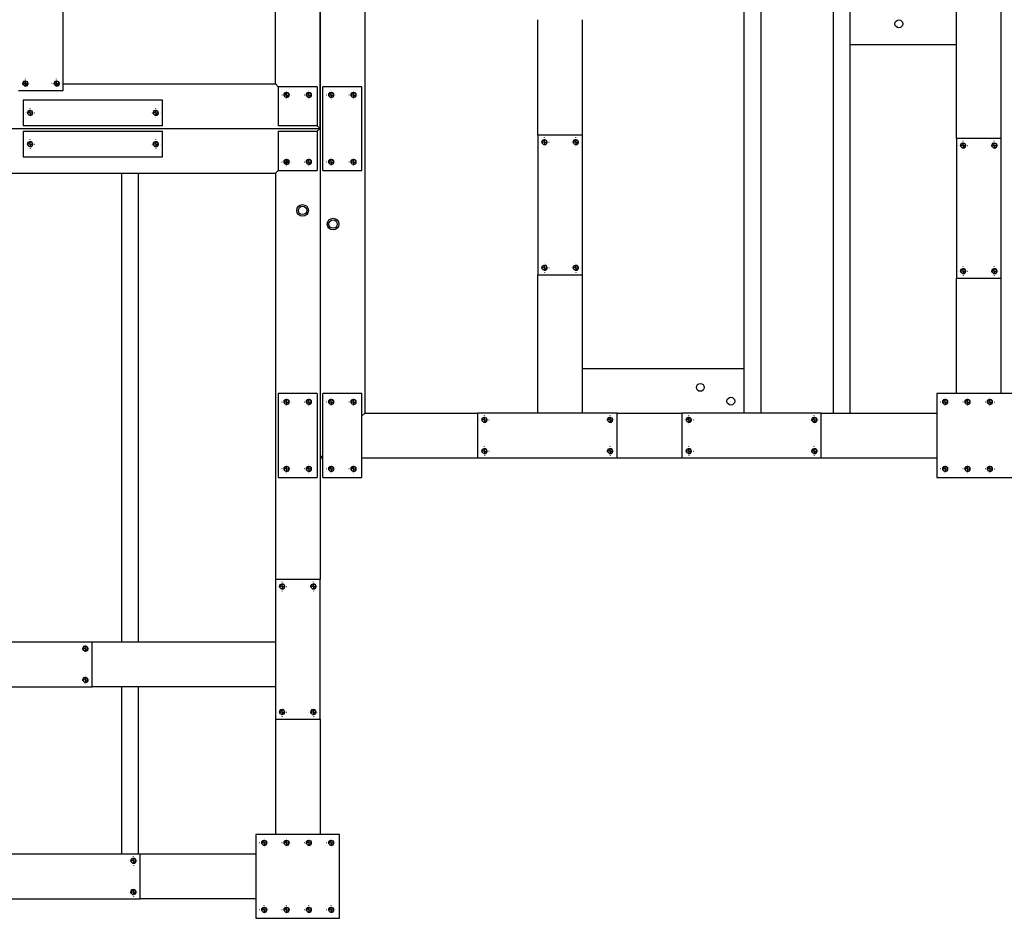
# Model space of a CAD drawing. Header units: millimetres. Extents: x 5 to 3649, y 4 to 418.
# Tile 102 of 105: x 3458 to 3546, y 150 to 230. Entities that reach past the tile are written whole.
import ezdxf

# ---------------------------------------------------------------- set-up
doc = ezdxf.new("R2010")
doc.units = ezdxf.units.MM
doc.linetypes.add('CENTERX2', pattern=[20.32, 12.7, -2.54, 2.54, -2.54])
doc.layers.add('TRAIT-FINS', color=9, linetype='Continuous')
doc.layers.add('TRAIT-MIXTES', color=3, linetype='CENTERX2')
doc.layers.add('TRAIT-FORT', color=4, linetype='Continuous', lineweight=25)

# ---------------------------------------------------------------- blocks, each defined once
blk = doc.blocks.new('SW_CENTERMARKSYMBOL_575')
at = {"layer": 'TRAIT-MIXTES', "color": 0}
for p, q in [((-0.4, 0), (-0.4125, 0)), ((0, 0), (-0.2, 0)), ((0, 0.4), (0, 0.4125)), ((0, 0), (0, 0.2)), ((0, 0), (0, -0.2)), ((0, 0), (0.2, 0)), ((0.4, 0), (0.4125, 0)), ((0, -0.4), (0, -0.4125))]:
    blk.add_line(p, q, dxfattribs=at)
blk = doc.blocks.new('SW_CENTERMARKSYMBOL_576')
at = {"layer": 'TRAIT-MIXTES', "color": 0}
for p, q in [((-0.4, 0), (-0.4125, 0)), ((0, 0), (-0.2, 0)), ((0, 0.4), (0, 0.4125)), ((0, 0), (0, 0.2)), ((0, 0), (0, -0.2)), ((0, 0), (0.2, 0)), ((0.4, 0), (0.4125, 0)), ((0, -0.4), (0, -0.4125))]:
    blk.add_line(p, q, dxfattribs=at)
blk = doc.blocks.new('SW_CENTERMARKSYMBOL_581')
at = {"layer": 'TRAIT-MIXTES', "color": 0}
for p, q in [((-0.4, 0), (-0.4125, 0)), ((0, 0), (-0.2, 0)), ((0, 0.4), (0, 0.4125)), ((0, 0), (0, 0.2)), ((0, 0), (0, -0.2)), ((0, 0), (0.2, 0)), ((0.4, 0), (0.4125, 0)), ((0, -0.4), (0, -0.4125))]:
    blk.add_line(p, q, dxfattribs=at)
blk = doc.blocks.new('SW_CENTERMARKSYMBOL_582')
at = {"layer": 'TRAIT-MIXTES', "color": 0}
for p, q in [((-0.4, 0), (-0.4125, 0)), ((0, 0), (-0.2, 0)), ((0, 0.4), (0, 0.4125)), ((0, 0), (0, 0.2)), ((0, 0), (0, -0.2)), ((0, 0), (0.2, 0)), ((0.4, 0), (0.4125, 0)), ((0, -0.4), (0, -0.4125))]:
    blk.add_line(p, q, dxfattribs=at)
blk = doc.blocks.new('SW_CENTERMARKSYMBOL_583')
at = {"layer": 'TRAIT-MIXTES', "color": 0}
for p, q in [((-0.4, 0), (-0.4125, 0)), ((0, 0), (-0.2, 0)), ((0, 0.4), (0, 0.4125)), ((0, 0), (0, 0.2)), ((0, 0), (0, -0.2)), ((0, 0), (0.2, 0)), ((0.4, 0), (0.4125, 0)), ((0, -0.4), (0, -0.4125))]:
    blk.add_line(p, q, dxfattribs=at)
blk = doc.blocks.new('SW_CENTERMARKSYMBOL_584')
at = {"layer": 'TRAIT-MIXTES', "color": 0}
for p, q in [((-0.4, 0), (-0.4125, 0)), ((0, 0), (-0.2, 0)), ((0, 0.4), (0, 0.4125)), ((0, 0), (0, 0.2)), ((0, 0), (0, -0.2)), ((0, 0), (0.2, 0)), ((0.4, 0), (0.4125, 0)), ((0, -0.4), (0, -0.4125))]:
    blk.add_line(p, q, dxfattribs=at)
blk = doc.blocks.new('SW_CENTERMARKSYMBOL_585')
at = {"layer": 'TRAIT-MIXTES', "color": 0}
for p, q in [((-0.4, 0), (-0.4125, 0)), ((0, 0), (-0.2, 0)), ((0, 0.4), (0, 0.4125)), ((0, 0), (0, 0.2)), ((0, 0), (0, -0.2)), ((0, 0), (0.2, 0)), ((0.4, 0), (0.4125, 0)), ((0, -0.4), (0, -0.4125))]:
    blk.add_line(p, q, dxfattribs=at)
blk = doc.blocks.new('SW_CENTERMARKSYMBOL_586')
at = {"layer": 'TRAIT-MIXTES', "color": 0}
for p, q in [((-0.4, 0), (-0.4125, 0)), ((0, 0), (-0.2, 0)), ((0, 0.4), (0, 0.4125)), ((0, 0), (0, 0.2)), ((0, 0), (0, -0.2)), ((0, 0), (0.2, 0)), ((0.4, 0), (0.4125, 0)), ((0, -0.4), (0, -0.4125))]:
    blk.add_line(p, q, dxfattribs=at)
blk = doc.blocks.new('SW_CENTERMARKSYMBOL_587')
at = {"layer": 'TRAIT-MIXTES', "color": 0}
for p, q in [((-0.4, 0), (-0.4125, 0)), ((0, 0), (-0.2, 0)), ((0, 0.4), (0, 0.4125)), ((0, 0), (0, 0.2)), ((0, 0), (0, -0.2)), ((0, 0), (0.2, 0)), ((0.4, 0), (0.4125, 0)), ((0, -0.4), (0, -0.4125))]:
    blk.add_line(p, q, dxfattribs=at)
blk = doc.blocks.new('SW_CENTERMARKSYMBOL_588')
at = {"layer": 'TRAIT-MIXTES', "color": 0}
for p, q in [((-0.4, 0), (-0.4125, 0)), ((0, 0), (-0.2, 0)), ((0, 0.4), (0, 0.4125)), ((0, 0), (0, 0.2)), ((0, 0), (0, -0.2)), ((0, 0), (0.2, 0)), ((0.4, 0), (0.4125, 0)), ((0, -0.4), (0, -0.4125))]:
    blk.add_line(p, q, dxfattribs=at)
blk = doc.blocks.new('SW_CENTERMARKSYMBOL_601')
at = {"layer": 'TRAIT-MIXTES', "color": 0}
for p, q in [((-0.4, 0), (-0.4125, 0)), ((0, 0), (-0.2, 0)), ((0, 0.4), (0, 0.4125)), ((0, 0), (0, 0.2)), ((0, 0), (0, -0.2)), ((0, 0), (0.2, 0)), ((0.4, 0), (0.4125, 0)), ((0, -0.4), (0, -0.4125))]:
    blk.add_line(p, q, dxfattribs=at)
blk = doc.blocks.new('SW_CENTERMARKSYMBOL_602')
at = {"layer": 'TRAIT-MIXTES', "color": 0}
for p, q in [((-0.4, 0), (-0.4125, 0)), ((0, 0), (-0.2, 0)), ((0, 0.4), (0, 0.4125)), ((0, 0), (0, 0.2)), ((0, 0), (0, -0.2)), ((0, 0), (0.2, 0)), ((0.4, 0), (0.4125, 0)), ((0, -0.4), (0, -0.4125))]:
    blk.add_line(p, q, dxfattribs=at)
blk = doc.blocks.new('SW_CENTERMARKSYMBOL_613')
at = {"layer": 'TRAIT-MIXTES', "color": 0}
for p, q in [((-0.4, 0), (-0.4125, 0)), ((0, 0), (-0.2, 0)), ((0, 0.4), (0, 0.4125)), ((0, 0), (0, 0.2)), ((0, 0), (0, -0.2)), ((0, 0), (0.2, 0)), ((0.4, 0), (0.4125, 0)), ((0, -0.4), (0, -0.4125))]:
    blk.add_line(p, q, dxfattribs=at)
blk = doc.blocks.new('SW_CENTERMARKSYMBOL_614')
at = {"layer": 'TRAIT-MIXTES', "color": 0}
for p, q in [((-0.4, 0), (-0.4125, 0)), ((0, 0), (-0.2, 0)), ((0, 0.4), (0, 0.4125)), ((0, 0), (0, 0.2)), ((0, 0), (0, -0.2)), ((0, 0), (0.2, 0)), ((0.4, 0), (0.4125, 0)), ((0, -0.4), (0, -0.4125))]:
    blk.add_line(p, q, dxfattribs=at)
blk = doc.blocks.new('SW_CENTERMARKSYMBOL_645')
at = {"layer": 'TRAIT-MIXTES', "color": 0}
for p, q in [((-0.4, 0), (-0.4125, 0)), ((0, 0), (-0.2, 0)), ((0, 0.4), (0, 0.4125)), ((0, 0), (0, 0.2)), ((0, 0), (0, -0.2)), ((0, 0), (0.2, 0)), ((0.4, 0), (0.4125, 0)), ((0, -0.4), (0, -0.4125))]:
    blk.add_line(p, q, dxfattribs=at)
blk = doc.blocks.new('SW_CENTERMARKSYMBOL_646')
at = {"layer": 'TRAIT-MIXTES', "color": 0}
for p, q in [((-0.4, 0), (-0.4125, 0)), ((0, 0), (-0.2, 0)), ((0, 0.4), (0, 0.4125)), ((0, 0), (0, 0.2)), ((0, 0), (0, -0.2)), ((0, 0), (0.2, 0)), ((0.4, 0), (0.4125, 0)), ((0, -0.4), (0, -0.4125))]:
    blk.add_line(p, q, dxfattribs=at)
blk = doc.blocks.new('SW_CENTERMARKSYMBOL_647')
at = {"layer": 'TRAIT-MIXTES', "color": 0}
for p, q in [((-0.4, 0), (-0.4125, 0)), ((0, 0), (-0.2, 0)), ((0, 0.4), (0, 0.4125)), ((0, 0), (0, 0.2)), ((0, 0), (0, -0.2)), ((0, 0), (0.2, 0)), ((0.4, 0), (0.4125, 0)), ((0, -0.4), (0, -0.4125))]:
    blk.add_line(p, q, dxfattribs=at)
blk = doc.blocks.new('SW_CENTERMARKSYMBOL_648')
at = {"layer": 'TRAIT-MIXTES', "color": 0}
for p, q in [((-0.4, 0), (-0.4125, 0)), ((0, 0), (-0.2, 0)), ((0, 0.4), (0, 0.4125)), ((0, 0), (0, 0.2)), ((0, 0), (0, -0.2)), ((0, 0), (0.2, 0)), ((0.4, 0), (0.4125, 0)), ((0, -0.4), (0, -0.4125))]:
    blk.add_line(p, q, dxfattribs=at)
blk = doc.blocks.new('SW_CENTERMARKSYMBOL_671')
at = {"layer": 'TRAIT-MIXTES', "color": 0}
for p, q in [((-0.4, 0), (-0.4125, 0)), ((0, 0), (-0.2, 0)), ((0, 0.4), (0, 0.4125)), ((0, 0), (0, 0.2)), ((0, 0), (0, -0.2)), ((0, 0), (0.2, 0)), ((0.4, 0), (0.4125, 0)), ((0, -0.4), (0, -0.4125))]:
    blk.add_line(p, q, dxfattribs=at)
blk = doc.blocks.new('SW_CENTERMARKSYMBOL_672')
at = {"layer": 'TRAIT-MIXTES', "color": 0}
for p, q in [((-0.4, 0), (-0.4125, 0)), ((0, 0), (-0.2, 0)), ((0, 0.4), (0, 0.4125)), ((0, 0), (0, 0.2)), ((0, 0), (0, -0.2)), ((0, 0), (0.2, 0)), ((0.4, 0), (0.4125, 0)), ((0, -0.4), (0, -0.4125))]:
    blk.add_line(p, q, dxfattribs=at)
blk = doc.blocks.new('SW_CENTERMARKSYMBOL_709')
at = {"layer": 'TRAIT-MIXTES', "color": 0}
for p, q in [((-0.4, 0), (-0.4125, 0)), ((0, 0), (-0.2, 0)), ((0, 0.4), (0, 0.4125)), ((0, 0), (0, 0.2)), ((0, 0), (0, -0.2)), ((0, 0), (0.2, 0)), ((0.4, 0), (0.4125, 0)), ((0, -0.4), (0, -0.4125))]:
    blk.add_line(p, q, dxfattribs=at)
blk = doc.blocks.new('SW_CENTERMARKSYMBOL_710')
at = {"layer": 'TRAIT-MIXTES', "color": 0}
for p, q in [((-0.4, 0), (-0.4125, 0)), ((0, 0), (-0.2, 0)), ((0, 0.4), (0, 0.4125)), ((0, 0), (0, 0.2)), ((0, 0), (0, -0.2)), ((0, 0), (0.2, 0)), ((0.4, 0), (0.4125, 0)), ((0, -0.4), (0, -0.4125))]:
    blk.add_line(p, q, dxfattribs=at)
blk = doc.blocks.new('SW_CENTERMARKSYMBOL_711')
at = {"layer": 'TRAIT-MIXTES', "color": 0}
for p, q in [((-0.4, 0), (-0.4125, 0)), ((0, 0), (-0.2, 0)), ((0, 0.4), (0, 0.4125)), ((0, 0), (0, 0.2)), ((0, 0), (0, -0.2)), ((0, 0), (0.2, 0)), ((0.4, 0), (0.4125, 0)), ((0, -0.4), (0, -0.4125))]:
    blk.add_line(p, q, dxfattribs=at)
blk = doc.blocks.new('SW_CENTERMARKSYMBOL_712')
at = {"layer": 'TRAIT-MIXTES', "color": 0}
for p, q in [((-0.4, 0), (-0.4125, 0)), ((0, 0), (-0.2, 0)), ((0, 0.4), (0, 0.4125)), ((0, 0), (0, 0.2)), ((0, 0), (0, -0.2)), ((0, 0), (0.2, 0)), ((0.4, 0), (0.4125, 0)), ((0, -0.4), (0, -0.4125))]:
    blk.add_line(p, q, dxfattribs=at)
blk = doc.blocks.new('SW_CENTERMARKSYMBOL_713')
at = {"layer": 'TRAIT-MIXTES', "color": 0}
for p, q in [((-0.4, 0), (-0.4125, 0)), ((0, 0), (-0.2, 0)), ((0, 0.4), (0, 0.4125)), ((0, 0), (0, 0.2)), ((0, 0), (0, -0.2)), ((0, 0), (0.2, 0)), ((0.4, 0), (0.4125, 0)), ((0, -0.4), (0, -0.4125))]:
    blk.add_line(p, q, dxfattribs=at)
blk = doc.blocks.new('SW_CENTERMARKSYMBOL_714')
at = {"layer": 'TRAIT-MIXTES', "color": 0}
for p, q in [((-0.4, 0), (-0.4125, 0)), ((0, 0), (-0.2, 0)), ((0, 0.4), (0, 0.4125)), ((0, 0), (0, 0.2)), ((0, 0), (0, -0.2)), ((0, 0), (0.2, 0)), ((0.4, 0), (0.4125, 0)), ((0, -0.4), (0, -0.4125))]:
    blk.add_line(p, q, dxfattribs=at)
blk = doc.blocks.new('SW_CENTERMARKSYMBOL_715')
at = {"layer": 'TRAIT-MIXTES', "color": 0}
for p, q in [((-0.4, 0), (-0.4125, 0)), ((0, 0), (-0.2, 0)), ((0, 0.4), (0, 0.4125)), ((0, 0), (0, 0.2)), ((0, 0), (0, -0.2)), ((0, 0), (0.2, 0)), ((0.4, 0), (0.4125, 0)), ((0, -0.4), (0, -0.4125))]:
    blk.add_line(p, q, dxfattribs=at)
blk = doc.blocks.new('SW_CENTERMARKSYMBOL_716')
at = {"layer": 'TRAIT-MIXTES', "color": 0}
for p, q in [((-0.4, 0), (-0.4125, 0)), ((0, 0), (-0.2, 0)), ((0, 0.4), (0, 0.4125)), ((0, 0), (0, 0.2)), ((0, 0), (0, -0.2)), ((0, 0), (0.2, 0)), ((0.4, 0), (0.4125, 0)), ((0, -0.4), (0, -0.4125))]:
    blk.add_line(p, q, dxfattribs=at)
blk = doc.blocks.new('SW_CENTERMARKSYMBOL_731')
at = {"layer": 'TRAIT-MIXTES', "color": 0}
for p, q in [((-0.4, 0), (-0.4125, 0)), ((0, 0), (-0.2, 0)), ((0, 0.4), (0, 0.4125)), ((0, 0), (0, 0.2)), ((0, 0), (0, -0.2)), ((0, 0), (0.2, 0)), ((0.4, 0), (0.4125, 0)), ((0, -0.4), (0, -0.4125))]:
    blk.add_line(p, q, dxfattribs=at)
blk = doc.blocks.new('SW_CENTERMARKSYMBOL_732')
at = {"layer": 'TRAIT-MIXTES', "color": 0}
for p, q in [((-0.4, 0), (-0.4125, 0)), ((0, 0), (-0.2, 0)), ((0, 0.4), (0, 0.4125)), ((0, 0), (0, 0.2)), ((0, 0), (0, -0.2)), ((0, 0), (0.2, 0)), ((0.4, 0), (0.4125, 0)), ((0, -0.4), (0, -0.4125))]:
    blk.add_line(p, q, dxfattribs=at)
blk = doc.blocks.new('SW_CENTERMARKSYMBOL_761')
at = {"layer": 'TRAIT-MIXTES', "color": 0}
for p, q in [((-0.4, 0), (-0.4125, 0)), ((0, 0), (-0.2, 0)), ((0, 0.4), (0, 0.4125)), ((0, 0), (0, 0.2)), ((0, 0), (0, -0.2)), ((0, 0), (0.2, 0)), ((0.4, 0), (0.4125, 0)), ((0, -0.4), (0, -0.4125))]:
    blk.add_line(p, q, dxfattribs=at)
blk = doc.blocks.new('SW_CENTERMARKSYMBOL_762')
at = {"layer": 'TRAIT-MIXTES', "color": 0}
for p, q in [((-0.4, 0), (-0.4125, 0)), ((0, 0), (-0.2, 0)), ((0, 0.4), (0, 0.4125)), ((0, 0), (0, 0.2)), ((0, 0), (0, -0.2)), ((0, 0), (0.2, 0)), ((0.4, 0), (0.4125, 0)), ((0, -0.4), (0, -0.4125))]:
    blk.add_line(p, q, dxfattribs=at)
blk = doc.blocks.new('SW_CENTERMARKSYMBOL_763')
at = {"layer": 'TRAIT-MIXTES', "color": 0}
for p, q in [((-0.4, 0), (-0.4125, 0)), ((0, 0), (-0.2, 0)), ((0, 0.4), (0, 0.4125)), ((0, 0), (0, 0.2)), ((0, 0), (0, -0.2)), ((0, 0), (0.2, 0)), ((0.4, 0), (0.4125, 0)), ((0, -0.4), (0, -0.4125))]:
    blk.add_line(p, q, dxfattribs=at)
blk = doc.blocks.new('SW_CENTERMARKSYMBOL_764')
at = {"layer": 'TRAIT-MIXTES', "color": 0}
for p, q in [((-0.4, 0), (-0.4125, 0)), ((0, 0), (-0.2, 0)), ((0, 0.4), (0, 0.4125)), ((0, 0), (0, 0.2)), ((0, 0), (0, -0.2)), ((0, 0), (0.2, 0)), ((0.4, 0), (0.4125, 0)), ((0, -0.4), (0, -0.4125))]:
    blk.add_line(p, q, dxfattribs=at)
blk = doc.blocks.new('SW_CENTERMARKSYMBOL_781')
at = {"layer": 'TRAIT-MIXTES', "color": 0}
for p, q in [((-0.4, 0), (-0.4125, 0)), ((0, 0), (-0.2, 0)), ((0, 0.4), (0, 0.4125)), ((0, 0), (0, 0.2)), ((0, 0), (0, -0.2)), ((0, 0), (0.2, 0)), ((0.4, 0), (0.4125, 0)), ((0, -0.4), (0, -0.4125))]:
    blk.add_line(p, q, dxfattribs=at)
blk = doc.blocks.new('SW_CENTERMARKSYMBOL_782')
at = {"layer": 'TRAIT-MIXTES', "color": 0}
for p, q in [((-0.4, 0), (-0.4125, 0)), ((0, 0), (-0.2, 0)), ((0, 0.4), (0, 0.4125)), ((0, 0), (0, 0.2)), ((0, 0), (0, -0.2)), ((0, 0), (0.2, 0)), ((0.4, 0), (0.4125, 0)), ((0, -0.4), (0, -0.4125))]:
    blk.add_line(p, q, dxfattribs=at)
blk = doc.blocks.new('SW_CENTERMARKSYMBOL_783')
at = {"layer": 'TRAIT-MIXTES', "color": 0}
for p, q in [((-0.4, 0), (-0.4125, 0)), ((0, 0), (-0.2, 0)), ((0, 0.4), (0, 0.4125)), ((0, 0), (0, 0.2)), ((0, 0), (0, -0.2)), ((0, 0), (0.2, 0)), ((0.4, 0), (0.4125, 0)), ((0, -0.4), (0, -0.4125))]:
    blk.add_line(p, q, dxfattribs=at)
blk = doc.blocks.new('SW_CENTERMARKSYMBOL_784')
at = {"layer": 'TRAIT-MIXTES', "color": 0}
for p, q in [((-0.4, 0), (-0.4125, 0)), ((0, 0), (-0.2, 0)), ((0, 0.4), (0, 0.4125)), ((0, 0), (0, 0.2)), ((0, 0), (0, -0.2)), ((0, 0), (0.2, 0)), ((0.4, 0), (0.4125, 0)), ((0, -0.4), (0, -0.4125))]:
    blk.add_line(p, q, dxfattribs=at)
blk = doc.blocks.new('SW_CENTERMARKSYMBOL_795')
at = {"layer": 'TRAIT-MIXTES', "color": 0}
for p, q in [((-0.4, 0), (-0.4125, 0)), ((0, 0), (-0.2, 0)), ((0, 0.4), (0, 0.4125)), ((0, 0), (0, 0.2)), ((0, 0), (0, -0.2)), ((0, 0), (0.2, 0)), ((0.4, 0), (0.4125, 0)), ((0, -0.4), (0, -0.4125))]:
    blk.add_line(p, q, dxfattribs=at)
blk = doc.blocks.new('SW_CENTERMARKSYMBOL_796')
at = {"layer": 'TRAIT-MIXTES', "color": 0}
for p, q in [((-0.4, 0), (-0.4125, 0)), ((0, 0), (-0.2, 0)), ((0, 0.4), (0, 0.4125)), ((0, 0), (0, 0.2)), ((0, 0), (0, -0.2)), ((0, 0), (0.2, 0)), ((0.4, 0), (0.4125, 0)), ((0, -0.4), (0, -0.4125))]:
    blk.add_line(p, q, dxfattribs=at)
blk = doc.blocks.new('SW_CENTERMARKSYMBOL_811')
at = {"layer": 'TRAIT-MIXTES', "color": 0}
for p, q in [((-0.4, 0), (-0.4125, 0)), ((0, 0), (-0.2, 0)), ((0, 0.4), (0, 0.4125)), ((0, 0), (0, 0.2)), ((0, 0), (0, -0.2)), ((0, 0), (0.2, 0)), ((0.4, 0), (0.4125, 0)), ((0, -0.4), (0, -0.4125))]:
    blk.add_line(p, q, dxfattribs=at)
blk = doc.blocks.new('SW_CENTERMARKSYMBOL_812')
at = {"layer": 'TRAIT-MIXTES', "color": 0}
for p, q in [((-0.4, 0), (-0.4125, 0)), ((0, 0), (-0.2, 0)), ((0, 0.4), (0, 0.4125)), ((0, 0), (0, 0.2)), ((0, 0), (0, -0.2)), ((0, 0), (0.2, 0)), ((0.4, 0), (0.4125, 0)), ((0, -0.4), (0, -0.4125))]:
    blk.add_line(p, q, dxfattribs=at)
blk = doc.blocks.new('SW_CENTERMARKSYMBOL_813')
at = {"layer": 'TRAIT-MIXTES', "color": 0}
for p, q in [((-0.4, 0), (-0.4125, 0)), ((0, 0), (-0.2, 0)), ((0, 0.4), (0, 0.4125)), ((0, 0), (0, 0.2)), ((0, 0), (0, -0.2)), ((0, 0), (0.2, 0)), ((0.4, 0), (0.4125, 0)), ((0, -0.4), (0, -0.4125))]:
    blk.add_line(p, q, dxfattribs=at)
blk = doc.blocks.new('SW_CENTERMARKSYMBOL_814')
at = {"layer": 'TRAIT-MIXTES', "color": 0}
for p, q in [((-0.4, 0), (-0.4125, 0)), ((0, 0), (-0.2, 0)), ((0, 0.4), (0, 0.4125)), ((0, 0), (0, 0.2)), ((0, 0), (0, -0.2)), ((0, 0), (0.2, 0)), ((0.4, 0), (0.4125, 0)), ((0, -0.4), (0, -0.4125))]:
    blk.add_line(p, q, dxfattribs=at)
blk = doc.blocks.new('SW_CENTERMARKSYMBOL_817')
at = {"layer": 'TRAIT-MIXTES', "color": 0}
for p, q in [((-0.4, 0), (-0.4125, 0)), ((0, 0), (-0.2, 0)), ((0, 0.4), (0, 0.4125)), ((0, 0), (0, 0.2)), ((0, 0), (0, -0.2)), ((0, 0), (0.2, 0)), ((0.4, 0), (0.4125, 0)), ((0, -0.4), (0, -0.4125))]:
    blk.add_line(p, q, dxfattribs=at)
blk = doc.blocks.new('SW_CENTERMARKSYMBOL_818')
at = {"layer": 'TRAIT-MIXTES', "color": 0}
for p, q in [((-0.4, 0), (-0.4125, 0)), ((0, 0), (-0.2, 0)), ((0, 0.4), (0, 0.4125)), ((0, 0), (0, 0.2)), ((0, 0), (0, -0.2)), ((0, 0), (0.2, 0)), ((0.4, 0), (0.4125, 0)), ((0, -0.4), (0, -0.4125))]:
    blk.add_line(p, q, dxfattribs=at)
blk = doc.blocks.new('SW_CENTERMARKSYMBOL_819')
at = {"layer": 'TRAIT-MIXTES', "color": 0}
for p, q in [((-0.4, 0), (-0.4125, 0)), ((0, 0), (-0.2, 0)), ((0, 0.4), (0, 0.4125)), ((0, 0), (0, 0.2)), ((0, 0), (0, -0.2)), ((0, 0), (0.2, 0)), ((0.4, 0), (0.4125, 0)), ((0, -0.4), (0, -0.4125))]:
    blk.add_line(p, q, dxfattribs=at)
blk = doc.blocks.new('SW_CENTERMARKSYMBOL_820')
at = {"layer": 'TRAIT-MIXTES', "color": 0}
for p, q in [((-0.4, 0), (-0.4125, 0)), ((0, 0), (-0.2, 0)), ((0, 0.4), (0, 0.4125)), ((0, 0), (0, 0.2)), ((0, 0), (0, -0.2)), ((0, 0), (0.2, 0)), ((0.4, 0), (0.4125, 0)), ((0, -0.4), (0, -0.4125))]:
    blk.add_line(p, q, dxfattribs=at)
blk = doc.blocks.new('SW_CENTERMARKSYMBOL_825')
at = {"layer": 'TRAIT-MIXTES', "color": 0}
for p, q in [((-0.4, 0), (-0.4125, 0)), ((0, 0), (-0.2, 0)), ((0, 0.4), (0, 0.4125)), ((0, 0), (0, 0.2)), ((0, 0), (0, -0.2)), ((0, 0), (0.2, 0)), ((0.4, 0), (0.4125, 0)), ((0, -0.4), (0, -0.4125))]:
    blk.add_line(p, q, dxfattribs=at)
blk = doc.blocks.new('SW_CENTERMARKSYMBOL_826')
at = {"layer": 'TRAIT-MIXTES', "color": 0}
for p, q in [((-0.4, 0), (-0.4125, 0)), ((0, 0), (-0.2, 0)), ((0, 0.4), (0, 0.4125)), ((0, 0), (0, 0.2)), ((0, 0), (0, -0.2)), ((0, 0), (0.2, 0)), ((0.4, 0), (0.4125, 0)), ((0, -0.4), (0, -0.4125))]:
    blk.add_line(p, q, dxfattribs=at)
blk = doc.blocks.new('SW_CENTERMARKSYMBOL_827')
at = {"layer": 'TRAIT-MIXTES', "color": 0}
for p, q in [((-0.4, 0), (-0.4125, 0)), ((0, 0), (-0.2, 0)), ((0, 0.4), (0, 0.4125)), ((0, 0), (0, 0.2)), ((0, 0), (0, -0.2)), ((0, 0), (0.2, 0)), ((0.4, 0), (0.4125, 0)), ((0, -0.4), (0, -0.4125))]:
    blk.add_line(p, q, dxfattribs=at)
blk = doc.blocks.new('SW_CENTERMARKSYMBOL_828')
at = {"layer": 'TRAIT-MIXTES', "color": 0}
for p, q in [((-0.4, 0), (-0.4125, 0)), ((0, 0), (-0.2, 0)), ((0, 0.4), (0, 0.4125)), ((0, 0), (0, 0.2)), ((0, 0), (0, -0.2)), ((0, 0), (0.2, 0)), ((0.4, 0), (0.4125, 0)), ((0, -0.4), (0, -0.4125))]:
    blk.add_line(p, q, dxfattribs=at)
blk = doc.blocks.new('SW_CENTERMARKSYMBOL_855')
at = {"layer": 'TRAIT-MIXTES', "color": 0}
for p, q in [((-0.4, 0), (-0.4125, 0)), ((0, 0), (-0.2, 0)), ((0, 0.4), (0, 0.4125)), ((0, 0), (0, 0.2)), ((0, 0), (0, -0.2)), ((0, 0), (0.2, 0)), ((0.4, 0), (0.4125, 0)), ((0, -0.4), (0, -0.4125))]:
    blk.add_line(p, q, dxfattribs=at)
blk = doc.blocks.new('SW_CENTERMARKSYMBOL_856')
at = {"layer": 'TRAIT-MIXTES', "color": 0}
for p, q in [((-0.4, 0), (-0.4125, 0)), ((0, 0), (-0.2, 0)), ((0, 0.4), (0, 0.4125)), ((0, 0), (0, 0.2)), ((0, 0), (0, -0.2)), ((0, 0), (0.2, 0)), ((0.4, 0), (0.4125, 0)), ((0, -0.4), (0, -0.4125))]:
    blk.add_line(p, q, dxfattribs=at)
blk = doc.blocks.new('SW_CENTERMARKSYMBOL_861')
at = {"layer": 'TRAIT-MIXTES', "color": 0}
for p, q in [((-0.4, 0), (-0.4125, 0)), ((0, 0), (-0.2, 0)), ((0, 0.4), (0, 0.4125)), ((0, 0), (0, 0.2)), ((0, 0), (0, -0.2)), ((0, 0), (0.2, 0)), ((0.4, 0), (0.4125, 0)), ((0, -0.4), (0, -0.4125))]:
    blk.add_line(p, q, dxfattribs=at)
blk = doc.blocks.new('SW_CENTERMARKSYMBOL_862')
at = {"layer": 'TRAIT-MIXTES', "color": 0}
for p, q in [((-0.4, 0), (-0.4125, 0)), ((0, 0), (-0.2, 0)), ((0, 0.4), (0, 0.4125)), ((0, 0), (0, 0.2)), ((0, 0), (0, -0.2)), ((0, 0), (0.2, 0)), ((0.4, 0), (0.4125, 0)), ((0, -0.4), (0, -0.4125))]:
    blk.add_line(p, q, dxfattribs=at)
blk = doc.blocks.new('SW_CENTERMARKSYMBOL_863')
at = {"layer": 'TRAIT-MIXTES', "color": 0}
for p, q in [((-0.4, 0), (-0.4125, 0)), ((0, 0), (-0.2, 0)), ((0, 0.4), (0, 0.4125)), ((0, 0), (0, 0.2)), ((0, 0), (0, -0.2)), ((0, 0), (0.2, 0)), ((0.4, 0), (0.4125, 0)), ((0, -0.4), (0, -0.4125))]:
    blk.add_line(p, q, dxfattribs=at)
blk = doc.blocks.new('SW_CENTERMARKSYMBOL_864')
at = {"layer": 'TRAIT-MIXTES', "color": 0}
for p, q in [((-0.4, 0), (-0.4125, 0)), ((0, 0), (-0.2, 0)), ((0, 0.4), (0, 0.4125)), ((0, 0), (0, 0.2)), ((0, 0), (0, -0.2)), ((0, 0), (0.2, 0)), ((0.4, 0), (0.4125, 0)), ((0, -0.4), (0, -0.4125))]:
    blk.add_line(p, q, dxfattribs=at)
blk = doc.blocks.new('SW_CENTERMARKSYMBOL_867')
at = {"layer": 'TRAIT-MIXTES', "color": 0}
for p, q in [((-0.4, 0), (-0.4125, 0)), ((0, 0), (-0.2, 0)), ((0, 0.4), (0, 0.4125)), ((0, 0), (0, 0.2)), ((0, 0), (0, -0.2)), ((0, 0), (0.2, 0)), ((0.4, 0), (0.4125, 0)), ((0, -0.4), (0, -0.4125))]:
    blk.add_line(p, q, dxfattribs=at)
blk = doc.blocks.new('SW_CENTERMARKSYMBOL_868')
at = {"layer": 'TRAIT-MIXTES', "color": 0}
for p, q in [((-0.4, 0), (-0.4125, 0)), ((0, 0), (-0.2, 0)), ((0, 0.4), (0, 0.4125)), ((0, 0), (0, 0.2)), ((0, 0), (0, -0.2)), ((0, 0), (0.2, 0)), ((0.4, 0), (0.4125, 0)), ((0, -0.4), (0, -0.4125))]:
    blk.add_line(p, q, dxfattribs=at)

msp = doc.modelspace()

# ---------------------------------------------------------------- linework, layer by layer
at = {"layer": 'TRAIT-FINS', "lineweight": 18}
for centre in [(3458.715008, 224.642963), (3461.515008, 224.642963), (3482.115008, 223.617963), (3484.115008, 223.617963), (3486.115008, 223.617963), (3488.115008, 223.617963), (3459.140008, 222.017963), (3470.390008, 222.017963), (3505.215008, 219.392963), (3508.015008, 219.392963), (3459.140008, 219.217963), (3470.390008, 219.217963), (3542.715008, 219.092963), (3545.515008, 219.092963), (3482.115008, 217.617963), (3484.115008, 217.617963), (3486.115008, 217.617963), (3488.115008, 217.617963), (3505.215008, 208.142963), (3508.015008, 208.142963), (3542.715008, 207.842963), (3545.515008, 207.842963), (3482.115008, 196.117963), (3484.115008, 196.117963), (3486.115008, 196.117963), (3488.115008, 196.117963), (3541.115008, 196.117963), (3543.115008, 196.117963), (3545.115008, 196.117963), (3499.840008, 194.517963), (3511.090008, 194.517963), (3518.140008, 194.517963), (3529.390008, 194.517963), (3499.840008, 191.717963), (3511.090008, 191.717963), (3518.140008, 191.717963), (3529.390008, 191.717963), (3482.115008, 190.117963), (3484.115008, 190.117963), (3486.115008, 190.117963), (3488.115008, 190.117963), (3541.115008, 190.117963), (3543.115008, 190.117963), (3545.115008, 190.117963), (3481.715008, 179.592963), (3484.515008, 179.592963), (3464.090008, 174.017963), (3464.090008, 171.217963), (3481.715008, 168.342963), (3484.515008, 168.342963), (3480.115008, 156.617963), (3482.115008, 156.617963), (3484.115008, 156.617963), (3486.115008, 156.617963), (3468.390008, 155.017963), (3468.390008, 152.217963), (3480.115008, 150.617963), (3482.115008, 150.617963), (3484.115008, 150.617963), (3486.115008, 150.617963)]:
    msp.add_arc(centre, 0.25, 255, 195, dxfattribs=at)
at = {"layer": 'TRAIT-FORT', "lineweight": 25}
for p, q in [((3546.115008, 219.717963), (3546.115008, 266.517963)), ((3481.115008, 224.617963), (3481.115008, 248.617963)), ((3485.115008, 220.617963), (3485.115008, 248.617963)), ((3485.115008, 248.617963), (3485.115008, 191.117963)), ((3462.115008, 224.017963), (3462.115008, 236.517963)), ((3489.115008, 232.117963), (3489.115008, 195.117963)), ((3523.115022, 195.117963), (3523.115022, 232.117963)), ((3524.615022, 195.117963), (3524.615022, 232.117963)), ((3531.115022, 195.117963), (3531.115022, 232.117963)), ((3532.615022, 195.117963), (3532.615022, 232.117963)), ((3542.115008, 219.717963), (3542.115008, 232.117963)), ((3504.615008, 220.017963), (3504.615008, 230.367963)), ((3508.615008, 220.017963), (3508.615008, 230.367963)), ((3542.115008, 228.117963), (3532.615022, 228.117963)), ((3458.503984, 224.617963), (3458.926033, 224.617963)), ((3461.303984, 224.617963), (3461.726033, 224.617963)), ((3462.115008, 224.617963), (3481.115008, 224.617963)), ((3481.115008, 224.617963), (3481.365008, 224.367963)), ((3481.365008, 224.367963), (3481.115008, 224.617963)), ((3481.365008, 224.367963), (3481.365008, 220.867963)), ((3484.865008, 224.367963), (3481.365008, 224.367963)), ((3484.865008, 224.367963), (3484.865008, 220.867963)), ((3488.865008, 224.367963), (3485.365008, 224.367963)), ((3485.365008, 216.867963), (3485.365008, 224.367963)), ((3488.865008, 216.867963), (3488.865008, 224.367963)), ((3458.115008, 224.017963), (3462.115008, 224.017963)), ((3471.015008, 223.167963), (3458.515008, 223.167963)), ((3458.515008, 223.167963), (3458.515008, 220.867963)), ((3471.015008, 220.867963), (3471.015008, 223.167963)), ((3481.964748, 223.768223), (3482.265269, 223.467703)), ((3386.115008, 220.617963), (3485.115008, 220.617963)), ((3471.015008, 220.867963), (3458.515008, 220.867963)), ((3484.865008, 220.867963), (3481.365008, 220.867963)), ((3484.865008, 220.867963), (3485.115008, 220.617963)), ((3485.115008, 220.617963), (3484.865008, 220.867963)), ((3484.865008, 220.367963), (3485.115008, 220.617963)), ((3485.115008, 220.617963), (3484.865008, 220.367963)), ((3485.115008, 220.617963), (3485.115008, 180.217963)), ((3458.515008, 220.367963), (3471.015008, 220.367963)), ((3458.515008, 220.367963), (3458.515008, 218.067963)), ((3471.015008, 218.067963), (3471.015008, 220.367963)), ((3481.365008, 220.367963), (3481.365008, 216.867963)), ((3481.365008, 220.367963), (3484.865008, 220.367963)), ((3484.865008, 220.367963), (3484.865008, 216.867963)), ((3504.615008, 220.017963), (3504.615008, 207.517963)), ((3508.615008, 220.017963), (3504.615008, 220.017963)), ((3508.615008, 207.517963), (3508.615008, 220.017963)), ((3546.115008, 219.717963), (3542.115008, 219.717963)), ((3542.115008, 219.717963), (3542.115008, 207.217963)), ((3546.115008, 207.217963), (3546.115008, 219.717963)), ((3458.515008, 218.067963), (3471.015008, 218.067963)), ((3481.964748, 217.467703), (3482.265269, 217.768223)), ((3440.115008, 216.617963), (3481.115008, 216.617963)), ((3467.365008, 174.617963), (3467.365008, 216.617963)), ((3468.865008, 174.617963), (3468.865008, 216.617963)), ((3481.115008, 216.617963), (3481.365008, 216.867963)), ((3481.365008, 216.867963), (3481.115008, 216.617963)), ((3481.115008, 216.617963), (3481.115008, 180.217963)), ((3481.365008, 216.867963), (3484.865008, 216.867963)), ((3485.365008, 216.867963), (3488.865008, 216.867963)), ((3504.615008, 195.117963), (3504.615008, 207.517963)), ((3504.615008, 207.517963), (3508.615008, 207.517963)), ((3508.615008, 195.117963), (3508.615008, 207.517963)), ((3542.115008, 196.867963), (3542.115008, 207.217963)), ((3542.115008, 207.217963), (3546.115008, 207.217963)), ((3546.115008, 196.867963), (3546.115008, 207.217963)), ((3508.615008, 199.117963), (3523.115022, 199.117963)), ((3481.365008, 196.867963), (3481.365008, 189.367963)), ((3484.865008, 196.867963), (3481.365008, 196.867963)), ((3484.865008, 196.867963), (3484.865008, 189.367963)), ((3488.865008, 196.867963), (3485.365008, 196.867963)), ((3485.365008, 189.367963), (3485.365008, 196.867963)), ((3488.865008, 189.367963), (3488.865008, 196.867963)), ((3547.865008, 196.867963), (3540.365008, 196.867963)), ((3540.365008, 196.867963), (3540.365008, 189.367963)), ((3488.865008, 194.867963), (3489.115008, 195.117963)), ((3489.115008, 195.117963), (3488.865008, 194.867963)), ((3489.115008, 195.117963), (3499.215008, 195.117963)), ((3511.715008, 195.117963), (3499.215008, 195.117963)), ((3499.215008, 195.117963), (3499.215008, 191.117963)), ((3511.715008, 195.117963), (3517.515008, 195.117963)), ((3511.715008, 191.117963), (3511.715008, 195.117963)), ((3530.015008, 195.117963), (3517.515008, 195.117963)), ((3517.515008, 195.117963), (3517.515008, 191.117963)), ((3530.015008, 195.117963), (3540.365008, 195.117963)), ((3530.015008, 191.117963), (3530.015008, 195.117963)), ((3485.115008, 191.117963), (3485.365008, 191.367963)), ((3485.365008, 191.367963), (3485.115008, 191.117963)), ((3485.115008, 191.117963), (3485.365008, 191.117963)), ((3488.865008, 191.117963), (3499.215008, 191.117963)), ((3499.215008, 191.117963), (3511.715008, 191.117963)), ((3511.715008, 191.117963), (3517.515008, 191.117963)), ((3517.515008, 191.117963), (3530.015008, 191.117963)), ((3530.015008, 191.117963), (3540.365008, 191.117963)), ((3481.365008, 189.367963), (3484.865008, 189.367963)), ((3485.365008, 189.367963), (3488.865008, 189.367963)), ((3540.365008, 189.367963), (3547.865008, 189.367963)), ((3485.115008, 180.217963), (3481.115008, 180.217963)), ((3481.115008, 180.217963), (3481.115008, 167.717963)), ((3485.115008, 167.717963), (3485.115008, 180.217963)), ((3464.715008, 174.617963), (3452.215008, 174.617963)), ((3481.115008, 174.617963), (3464.715008, 174.617963)), ((3464.715008, 170.617963), (3464.715008, 174.617963)), ((3452.215008, 170.617963), (3464.715008, 170.617963)), ((3481.115008, 170.617963), (3464.715008, 170.617963)), ((3467.365008, 155.617963), (3467.365008, 170.617963)), ((3468.865008, 155.617963), (3468.865008, 170.617963)), ((3481.115008, 167.717963), (3481.115008, 157.367963)), ((3481.115008, 167.717963), (3485.115008, 167.717963)), ((3485.115008, 167.717963), (3485.115008, 157.367963)), ((3486.865008, 157.367963), (3479.365008, 157.367963)), ((3479.365008, 157.367963), (3479.365008, 149.867963)), ((3486.865008, 149.867963), (3486.865008, 157.367963)), ((3469.015008, 155.617963), (3456.515008, 155.617963)), ((3479.365008, 155.617963), (3469.015008, 155.617963)), ((3469.015008, 151.617963), (3469.015008, 155.617963)), ((3456.515008, 151.617963), (3469.015008, 151.617963)), ((3479.365008, 151.617963), (3469.015008, 151.617963)), ((3479.365008, 149.867963), (3486.865008, 149.867963))]:
    msp.add_line(p, q, dxfattribs=at)
for centre, radius in [((3536.964218, 229.996965), 0.35), ((3458.715008, 224.642963), 0.2125), ((3461.515008, 224.642963), 0.2125), ((3482.115008, 223.617963), 0.2125), ((3484.115008, 223.617963), 0.2125), ((3486.115008, 223.617963), 0.2125), ((3488.115008, 223.617963), 0.2125), ((3459.140008, 222.017963), 0.2125), ((3470.390008, 222.017963), 0.2125), ((3459.140008, 219.217963), 0.2125), ((3470.390008, 219.217963), 0.2125), ((3505.215008, 219.392963), 0.2125), ((3508.015008, 219.392963), 0.2125), ((3542.715008, 219.092963), 0.2125), ((3545.515008, 219.092963), 0.2125), ((3482.115008, 217.617963), 0.2125), ((3484.115008, 217.617963), 0.2125), ((3486.115008, 217.617963), 0.2125), ((3488.115008, 217.617963), 0.2125), ((3483.546053, 213.278722), 0.525), ((3483.546053, 213.278722), 0.375), ((3486.286689, 212.058512), 0.525), ((3486.286689, 212.058512), 0.375), ((3505.215008, 208.142963), 0.2125), ((3508.015008, 208.142963), 0.2125), ((3542.715008, 207.842963), 0.2125), ((3545.515008, 207.842963), 0.2125), ((3519.174326, 197.426494), 0.35), ((3482.115008, 196.117963), 0.2125), ((3484.115008, 196.117963), 0.2125), ((3486.115008, 196.117963), 0.2125), ((3488.115008, 196.117963), 0.2125), ((3521.914962, 196.195783), 0.35), ((3541.115008, 196.117963), 0.2125), ((3543.115008, 196.117963), 0.2125), ((3545.115008, 196.117963), 0.2125), ((3499.840008, 194.517963), 0.2125), ((3511.090008, 194.517963), 0.2125), ((3518.140008, 194.517963), 0.2125), ((3529.390008, 194.517963), 0.2125), ((3499.840008, 191.717963), 0.2125), ((3511.090008, 191.717963), 0.2125), ((3518.140008, 191.717963), 0.2125), ((3529.390008, 191.717963), 0.2125), ((3482.115008, 190.117963), 0.2125), ((3484.115008, 190.117963), 0.2125), ((3486.115008, 190.117963), 0.2125), ((3488.115008, 190.117963), 0.2125), ((3541.115008, 190.117963), 0.2125), ((3543.115008, 190.117963), 0.2125), ((3545.115008, 190.117963), 0.2125), ((3481.715008, 179.592963), 0.2125), ((3484.515008, 179.592963), 0.2125), ((3464.090008, 174.017963), 0.2125), ((3464.090008, 171.217963), 0.2125), ((3481.715008, 168.342963), 0.2125), ((3484.515008, 168.342963), 0.2125), ((3480.115008, 156.617963), 0.2125), ((3482.115008, 156.617963), 0.2125), ((3484.115008, 156.617963), 0.2125), ((3486.115008, 156.617963), 0.2125), ((3468.390008, 155.017963), 0.2125), ((3468.390008, 152.217963), 0.2125), ((3480.115008, 150.617963), 0.2125), ((3482.115008, 150.617963), 0.2125), ((3484.115008, 150.617963), 0.2125), ((3486.115008, 150.617963), 0.2125)]:
    msp.add_circle(centre, radius, dxfattribs=at)

# ---------------------------------------------------------------- block references
at = {"layer": 'TRAIT-MIXTES'}
for name, p in [('SW_CENTERMARKSYMBOL_614', (3458.715008, 224.642963)), ('SW_CENTERMARKSYMBOL_613', (3461.515008, 224.642963)), ('SW_CENTERMARKSYMBOL_795', (3482.115008, 223.617963)), ('SW_CENTERMARKSYMBOL_796', (3484.115008, 223.617963)), ('SW_CENTERMARKSYMBOL_818', (3486.115008, 223.617963)), ('SW_CENTERMARKSYMBOL_819', (3488.115008, 223.617963)), ('SW_CENTERMARKSYMBOL_856', (3459.140008, 222.017963)), ('SW_CENTERMARKSYMBOL_855', (3470.390008, 222.017963)), ('SW_CENTERMARKSYMBOL_732', (3459.140008, 219.217963)), ('SW_CENTERMARKSYMBOL_731', (3470.390008, 219.217963)), ('SW_CENTERMARKSYMBOL_716', (3505.215008, 219.392963)), ('SW_CENTERMARKSYMBOL_715', (3508.015008, 219.392963)), ('SW_CENTERMARKSYMBOL_784', (3542.715008, 219.092963)), ('SW_CENTERMARKSYMBOL_783', (3545.515008, 219.092963)), ('SW_CENTERMARKSYMBOL_672', (3482.115008, 217.617963)), ('SW_CENTERMARKSYMBOL_671', (3484.115008, 217.617963)), ('SW_CENTERMARKSYMBOL_817', (3486.115008, 217.617963)), ('SW_CENTERMARKSYMBOL_820', (3488.115008, 217.617963)), ('SW_CENTERMARKSYMBOL_714', (3505.215008, 208.142963)), ('SW_CENTERMARKSYMBOL_713', (3508.015008, 208.142963)), ('SW_CENTERMARKSYMBOL_782', (3542.715008, 207.842963)), ('SW_CENTERMARKSYMBOL_781', (3545.515008, 207.842963)), ('SW_CENTERMARKSYMBOL_712', (3482.115008, 196.117963)), ('SW_CENTERMARKSYMBOL_710', (3484.115008, 196.117963)), ('SW_CENTERMARKSYMBOL_646', (3486.115008, 196.117963)), ('SW_CENTERMARKSYMBOL_647', (3488.115008, 196.117963)), ('SW_CENTERMARKSYMBOL_868', (3541.115008, 196.117963)), ('SW_CENTERMARKSYMBOL_864', (3543.115008, 196.117963)), ('SW_CENTERMARKSYMBOL_863', (3545.115008, 196.117963)), ('SW_CENTERMARKSYMBOL_814', (3499.840008, 194.517963)), ('SW_CENTERMARKSYMBOL_812', (3511.090008, 194.517963)), ('SW_CENTERMARKSYMBOL_764', (3518.140008, 194.517963)), ('SW_CENTERMARKSYMBOL_762', (3529.390008, 194.517963)), ('SW_CENTERMARKSYMBOL_813', (3499.840008, 191.717963)), ('SW_CENTERMARKSYMBOL_811', (3511.090008, 191.717963)), ('SW_CENTERMARKSYMBOL_763', (3518.140008, 191.717963)), ('SW_CENTERMARKSYMBOL_761', (3529.390008, 191.717963)), ('SW_CENTERMARKSYMBOL_711', (3482.115008, 190.117963)), ('SW_CENTERMARKSYMBOL_709', (3484.115008, 190.117963)), ('SW_CENTERMARKSYMBOL_645', (3486.115008, 190.117963)), ('SW_CENTERMARKSYMBOL_648', (3488.115008, 190.117963)), ('SW_CENTERMARKSYMBOL_867', (3541.115008, 190.117963)), ('SW_CENTERMARKSYMBOL_861', (3543.115008, 190.117963)), ('SW_CENTERMARKSYMBOL_862', (3545.115008, 190.117963)), ('SW_CENTERMARKSYMBOL_828', (3481.715008, 179.592963)), ('SW_CENTERMARKSYMBOL_827', (3484.515008, 179.592963)), ('SW_CENTERMARKSYMBOL_576', (3464.090008, 174.017963)), ('SW_CENTERMARKSYMBOL_575', (3464.090008, 171.217963)), ('SW_CENTERMARKSYMBOL_826', (3481.715008, 168.342963)), ('SW_CENTERMARKSYMBOL_825', (3484.515008, 168.342963)), ('SW_CENTERMARKSYMBOL_588', (3480.115008, 156.617963)), ('SW_CENTERMARKSYMBOL_584', (3482.115008, 156.617963)), ('SW_CENTERMARKSYMBOL_583', (3484.115008, 156.617963)), ('SW_CENTERMARKSYMBOL_585', (3486.115008, 156.617963)), ('SW_CENTERMARKSYMBOL_602', (3468.390008, 155.017963)), ('SW_CENTERMARKSYMBOL_601', (3468.390008, 152.217963)), ('SW_CENTERMARKSYMBOL_587', (3480.115008, 150.617963)), ('SW_CENTERMARKSYMBOL_581', (3482.115008, 150.617963)), ('SW_CENTERMARKSYMBOL_582', (3484.115008, 150.617963)), ('SW_CENTERMARKSYMBOL_586', (3486.115008, 150.617963))]:
    msp.add_blockref(name, p, dxfattribs=at)

doc.saveas('drawing.dxf')
